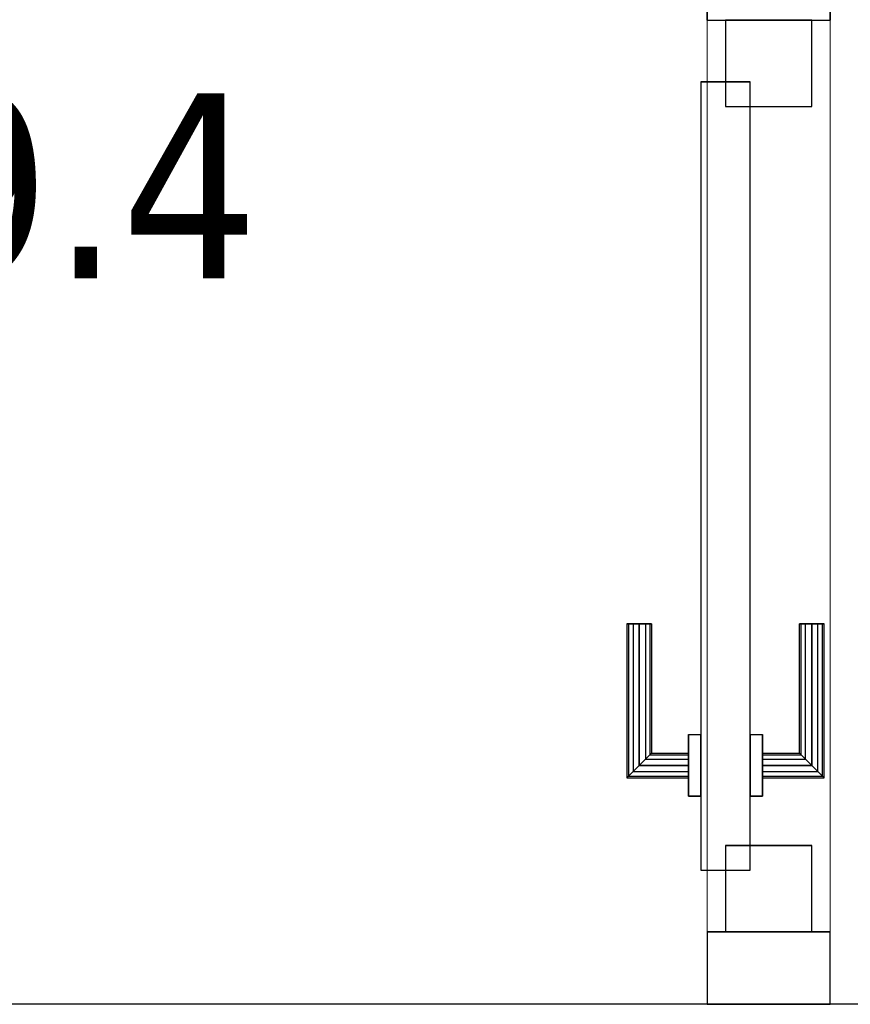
# Model space of a CAD drawing. Header units: metres. Extents: x 397.7 to 427.5, y 12.7 to 28.4.
# Tile 91 of 145: x 408.3 to 409, y 25.9 to 26.7. Entities that reach past the tile are written whole.
import ezdxf

# ---------------------------------------------------------------- set-up
doc = ezdxf.new("R2010")
doc.units = ezdxf.units.M
doc.layers.add('01_CARPINTERIA', color=5, linetype='Continuous', lineweight=25, true_color=0x0000ff)
for name, color, linetype, lineweight in [('A-GENM-____-OTLN', 7, 'Continuous', 18), ('A-WALL-____-MCUT', 7, 'Continuous', 25), ('A-WALL-____-OTLN', 7, 'Continuous', 25), ('E-LITE-EQPM-IDEN', 7, 'Continuous', 30)]:
    doc.layers.add(name, color=color, linetype=linetype, lineweight=lineweight)
doc.styles.add('Tahoma_4', font='tahoma.ttf', dxfattribs={"height": 0.15})

# ---------------------------------------------------------------- blocks, each defined once
blk = doc.blocks.new('Family - Evans P2-152752-05_ENLLUMENAT_P2')
at = {"layer": 'A-WALL-____-MCUT', "color": 253, "true_color": 0xaaaaaa}
for p, q in [((0, 0.1), (0, 0)), ((0.05897, 0.1), (0, 0.1)), ((0.05897, 0), (0.05897, 0.1)), ((0.79897, 0.1), (0.79897, 0)), ((0.95, 0.1), (0.79897, 0.1)), ((0, 0), (0.05897, 0)), ((0.79897, 0), (0.95, 0))]:
    blk.add_line(p, q, dxfattribs=at)
at = {"layer": 'A-WALL-____-OTLN', "color": 253, "true_color": 0xaaaaaa}
for p, q in [((0, 0.1), (0, 0)), ((0.05897, 0.1), (0, 0.1)), ((0.05897, 0.1), (0.05897, 0)), ((0.79897, 0.1), (0.79897, 0)), ((0.79897, 0.1), (0.95, 0.1)), ((0, 0), (0.05897, 0)), ((0.95, 0), (0.79897, 0))]:
    blk.add_line(p, q, dxfattribs=at)
at = {"layer": 'A-WALL-____-OTLN', "color": 253, "lineweight": 18, "true_color": 0xaaaaaa}
blk.add_line((0, 0), (1.72, 0), dxfattribs=at)
blk = doc.blocks.new('Family - Vano puerta-152754-05_ENLLUMENAT_P2')
at = {"layer": 'A-GENM-____-OTLN', "color": 253, "true_color": 0xaaaaaa}
for p, q in [((408.98698, 26.72843), (408.88698, 26.72843)), ((408.88698, 26.72843), (408.88698, 25.98843)), ((408.98698, 26.72843), (408.88698, 26.72843)), ((408.88698, 25.98843), (408.88698, 26.72843)), ((408.98698, 25.98843), (408.98698, 26.72843)), ((408.98698, 26.72843), (408.98698, 25.98843)), ((408.88698, 25.98843), (408.98698, 25.98843)), ((408.98698, 25.98843), (408.88698, 25.98843))]:
    blk.add_line(p, q, dxfattribs=at)
blk = doc.blocks.new('Family - LONDR55-XX_ZZ-ARQ-CAA-M3D-Londres55-152939-05_ENLLUMENAT_P2')
at = {"layer": '01_CARPINTERIA', "color": 161, "true_color": 0xaaaaff}
for p, q in [((0.12634, 0.14866), (0.125, 0.15)), ((0.125, 0.15), (0.125, 0.1)), ((0.125, 0.15), (0.12634, 0.14866)), ((0.25, 0.15), (0.125, 0.15)), ((0.13, 0.145), (0.12634, 0.14866)), ((0.12634, 0.14866), (0.12634, 0.1)), ((0.12634, 0.14866), (0.12634, 0.1)), ((0.12634, 0.14866), (0.13, 0.145)), ((0.25, 0.14866), (0.12634, 0.14866)), ((0.25, 0.14866), (0.12634, 0.14866)), ((0.135, 0.14), (0.13, 0.145)), ((0.13, 0.145), (0.13, 0.1)), ((0.13, 0.145), (0.13, 0.1)), ((0.13, 0.145), (0.135, 0.14)), ((0.25, 0.145), (0.13, 0.145)), ((0.25, 0.145), (0.13, 0.145)), ((0.25, 0.14866), (0.25, 0.15)), ((0.25, 0.15), (0.25, 0.14866)), ((0.25, 0.145), (0.25, 0.14866)), ((0.25, 0.14866), (0.25, 0.145)), ((0.25, 0.145), (0.25, 0.14)), ((0.25, 0.14), (0.25, 0.145)), ((0.135, 0.1), (0.135, 0.14)), ((0.135, 0.14), (0.135, 0.1)), ((0.135, 0.14), (0.14, 0.135)), ((0.14, 0.135), (0.135, 0.14)), ((0.135, 0.14), (0.25, 0.14)), ((0.25, 0.14), (0.135, 0.14)), ((0.25, 0.14), (0.25, 0.135)), ((0.25, 0.135), (0.25, 0.14)), ((0.14, 0.135), (0.14, 0.1)), ((0.14, 0.135), (0.14366, 0.13134)), ((0.14366, 0.13134), (0.14, 0.135)), ((0.14, 0.135), (0.14, 0.1)), ((0.25, 0.135), (0.14, 0.135)), ((0.25, 0.135), (0.14, 0.135)), ((0.14366, 0.13134), (0.14366, 0.1)), ((0.14366, 0.13134), (0.145, 0.13)), ((0.145, 0.13), (0.14366, 0.13134)), ((0.14366, 0.13134), (0.14366, 0.1)), ((0.25, 0.13134), (0.14366, 0.13134)), ((0.25, 0.13134), (0.14366, 0.13134)), ((0.145, 0.13), (0.145, 0.1)), ((0.25, 0.13), (0.145, 0.13)), ((0.25, 0.135), (0.25, 0.13134)), ((0.25, 0.13134), (0.25, 0.135)), ((0.25, 0.13134), (0.25, 0.13)), ((0.25, 0.13), (0.25, 0.13134)), ((0.16, 0.1), (0.11, 0.1)), ((0.11, 0.1), (0.16, 0.1)), ((0.11, 0.1), (0.11, 0.09)), ((0.11, 0.09), (0.11, 0.1)), ((0.12634, 0.1), (0.125, 0.1)), ((0.125, 0.1), (0.12634, 0.1)), ((0.13, 0.1), (0.12634, 0.1)), ((0.12634, 0.1), (0.13, 0.1)), ((0.135, 0.1), (0.13, 0.1)), ((0.13, 0.1), (0.135, 0.1)), ((0.14, 0.1), (0.135, 0.1)), ((0.135, 0.1), (0.14, 0.1)), ((0.14, 0.1), (0.14366, 0.1)), ((0.14366, 0.1), (0.14, 0.1)), ((0.14366, 0.1), (0.145, 0.1)), ((0.145, 0.1), (0.14366, 0.1)), ((0.16, 0.1), (0.16, 0.09)), ((0.16, 0.1), (0.16, 0.09)), ((0.69, 0.09), (0.05, 0.09)), ((0.05, 0.09), (0.05, 0.05)), ((0.69, 0.09), (0.05, 0.09)), ((0.05, 0.09), (0.05, 0.05)), ((0.16, 0.09), (0.11, 0.09)), ((0.11, 0.09), (0.16, 0.09)), ((0.69, 0.05), (0.69, 0.09)), ((0.69, 0.09), (0.69, 0.05)), ((0.07, 0.07), (0, 0.07)), ((0, 0.07), (0, 0)), ((0.07, 0.07), (0, 0.07)), ((0, 0.07), (0, 0)), ((0.07, 0), (0.07, 0.07)), ((0.07, 0.07), (0.07, 0)), ((0.74, 0.07), (0.67, 0.07)), ((0.67, 0.07), (0.67, 0)), ((0.74, 0.07), (0.67, 0.07)), ((0.67, 0.07), (0.67, 0)), ((0.74, 0), (0.74, 0.07)), ((0.74, 0.07), (0.74, 0)), ((0.05, 0.05), (0.69, 0.05)), ((0.05, 0.05), (0.69, 0.05)), ((0.11, 0.05), (0.16, 0.05)), ((0.16, 0.05), (0.11, 0.05)), ((0.11, 0.05), (0.11, 0.04)), ((0.11, 0.04), (0.11, 0.05)), ((0.16, 0.05), (0.16, 0.04)), ((0.16, 0.05), (0.16, 0.04)), ((0.11, 0.04), (0.16, 0.04)), ((0.16, 0.04), (0.11, 0.04)), ((0.12634, 0.04), (0.125, 0.04)), ((0.125, 0.04), (0.12634, 0.04)), ((0.125, 0.04), (0.125, -0.01)), ((0.13, 0.04), (0.12634, 0.04)), ((0.12634, 0.04), (0.13, 0.04)), ((0.12634, 0.04), (0.12634, -0.00866)), ((0.12634, 0.04), (0.12634, -0.00866)), ((0.13, 0.04), (0.135, 0.04)), ((0.135, 0.04), (0.13, 0.04)), ((0.13, 0.04), (0.13, -0.005)), ((0.13, 0.04), (0.13, -0.005)), ((0.135, 0.04), (0.14, 0.04)), ((0.14, 0.04), (0.135, 0.04)), ((0.135, 0), (0.135, 0.04)), ((0.135, 0.04), (0.135, 0)), ((0.14, 0.04), (0.14366, 0.04)), ((0.14366, 0.04), (0.14, 0.04)), ((0.14, 0.04), (0.14, 0.005)), ((0.14, 0.04), (0.14, 0.005)), ((0.14366, 0.04), (0.145, 0.04)), ((0.145, 0.04), (0.14366, 0.04)), ((0.14366, 0.04), (0.14366, 0.00866)), ((0.14366, 0.04), (0.14366, 0.00866)), ((0.145, 0.04), (0.145, 0.01)), ((0.14366, 0.00866), (0.14, 0.005)), ((0.14, 0.005), (0.14366, 0.00866)), ((0.145, 0.01), (0.14366, 0.00866)), ((0.14366, 0.00866), (0.145, 0.01)), ((0.14366, 0.00866), (0.25, 0.00866)), ((0.14366, 0.00866), (0.25, 0.00866)), ((0.145, 0.01), (0.25, 0.01)), ((0.25, 0.00866), (0.25, 0.01)), ((0.25, 0.01), (0.25, 0.00866)), ((0.25, 0.005), (0.25, 0.00866)), ((0.25, 0.00866), (0.25, 0.005)), ((0, 0), (0.07, 0)), ((0, 0), (0.07, 0)), ((0.13, -0.005), (0.135, 0)), ((0.135, 0), (0.13, -0.005)), ((0.14, 0.005), (0.135, 0)), ((0.135, 0), (0.14, 0.005)), ((0.25, 0), (0.135, 0)), ((0.135, 0), (0.25, 0)), ((0.14, 0.005), (0.25, 0.005)), ((0.14, 0.005), (0.25, 0.005)), ((0.25, 0.005), (0.25, 0)), ((0.25, 0), (0.25, 0.005)), ((0.25, 0), (0.25, -0.005)), ((0.25, -0.005), (0.25, 0)), ((0.67, 0), (0.74, 0)), ((0.67, 0), (0.74, 0)), ((0.12634, -0.00866), (0.13, -0.005)), ((0.13, -0.005), (0.12634, -0.00866)), ((0.13, -0.005), (0.25, -0.005)), ((0.13, -0.005), (0.25, -0.005)), ((0.25, -0.005), (0.25, -0.00866)), ((0.25, -0.00866), (0.25, -0.005)), ((0.125, -0.01), (0.12634, -0.00866)), ((0.12634, -0.00866), (0.125, -0.01)), ((0.125, -0.01), (0.25, -0.01)), ((0.12634, -0.00866), (0.25, -0.00866)), ((0.12634, -0.00866), (0.25, -0.00866)), ((0.25, -0.00866), (0.25, -0.01)), ((0.25, -0.01), (0.25, -0.00866))]:
    blk.add_line(p, q, dxfattribs=at)
blk = doc.blocks.new('Family - Porta P2-152940-05_ENLLUMENAT_P2')
blk.add_blockref('Family - LONDR55-XX_ZZ-ARQ-CAA-M3D-Londres55-152939-05_ENLLUMENAT_P2', (0, 0))
blk = doc.blocks.new('Family - Evans P2-153089-05_ENLLUMENAT_P2')
at = {"layer": 'A-WALL-____-MCUT', "color": 253, "true_color": 0xaaaaaa}
blk.add_line((2.75439, 0.1), (0, 0.1), dxfattribs=at)
at = {"layer": 'A-WALL-____-OTLN', "color": 253, "true_color": 0xaaaaaa}
blk.add_line((2.75439, 0.1), (0, 0.1), dxfattribs=at)
blk = doc.blocks.new('LONDR55-XX_ZZ-ARQ-CAA-M3D-Londres55_ifc-1-05_ENLLUMENAT_P2')
at = {"layer": '01_CARPINTERIA', "color": 253, "lineweight": 18, "true_color": 0xaaaaaa, "rotation": 90}
blk.add_blockref('Family - Porta P2-152940-05_ENLLUMENAT_P2', (408.97198, 25.98843), dxfattribs=at)
at = {"layer": 'A-GENM-____-OTLN', "color": 253, "lineweight": 18, "true_color": 0xaaaaaa}
blk.add_blockref('Family - Vano puerta-152754-05_ENLLUMENAT_P2', (0, 0), dxfattribs=at)
at = {"layer": 'A-WALL-____-OTLN', "color": 253, "lineweight": 18, "true_color": 0xaaaaaa, "rotation": 90}
blk.add_blockref('Family - Evans P2-152752-05_ENLLUMENAT_P2', (408.98698, 25.92946), dxfattribs=at)
at = {"layer": 'A-WALL-____-OTLN', "color": 253, "lineweight": 18, "true_color": 0xaaaaaa}
blk.add_blockref('Family - Evans P2-153089-05_ENLLUMENAT_P2', (406.31097, 25.82946), dxfattribs=at)

msp = doc.modelspace()

# ---------------------------------------------------------------- block references
at = {"lineweight": 5}
msp.add_blockref('LONDR55-XX_ZZ-ARQ-CAA-M3D-Londres55_ifc-1-05_ENLLUMENAT_P2', (0, 0), dxfattribs=at)

# ---------------------------------------------------------------- texts
at = {"layer": 'E-LITE-EQPM-IDEN', "insert": (407.91837, 26.66902), "char_height": 0.15, "width": 0.7215187, "attachment_point": 1, "style": 'Tahoma_4'}
msp.add_mtext('L259.4', dxfattribs=at)

doc.saveas('drawing.dxf')
